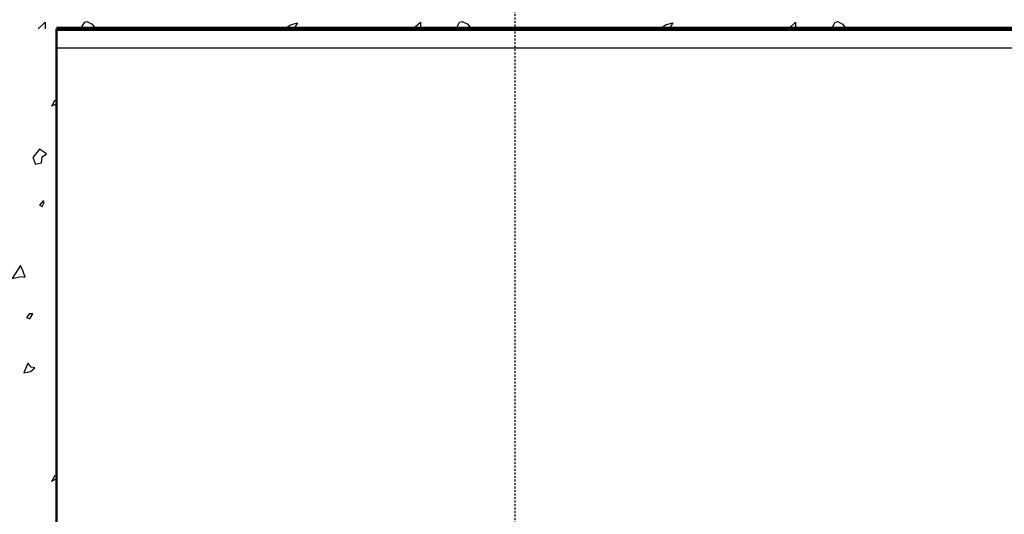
# Model space of a CAD drawing. Header units: millimetres. Extents: x 361 to 67326, y 666 to 56869.
# Tile 19 of 129: x 29049 to 32648, y 14841 to 16650. Entities that reach past the tile are written whole.
import ezdxf

# ---------------------------------------------------------------- set-up
doc = ezdxf.new("R2010")
doc.units = ezdxf.units.MM
doc.linetypes.add('DASHDOT', pattern=[25.4, 12.7, -6.35, 0, -6.35])
doc.layers.add('stramien', color=1, linetype='DASHDOT')
doc.layers.add('vanarris', color=253, linetype='Continuous')

# ---------------------------------------------------------------- blocks, each defined once
blk = doc.blocks.new('*U72')
at = {"layer": 'stramien', "color": 1, "ltscale": 0.5}
blk.add_lwpolyline([(0, 21501.2), (0, -25501.2)], dxfattribs=at)
blk = doc.blocks.new('*U71')
at = {"layer": 'stramien', "color": 0, "linetype": 'ByBlock', "lineweight": -2, "transparency": 16777216}
blk.add_blockref('*U72', (21600, 0), dxfattribs=at)

msp = doc.modelspace()

# ---------------------------------------------------------------- linework, layer by layer
at = {"layer": 'vanarris', "lineweight": 25}
for p, q in [((29116.4, 16616.2), (29141.4, 16641.2)), ((29141.4, 16641.2), (29141.4, 16616.2)), ((29271.4, 16616.2), (29286.4, 16641.2)), ((29286.4, 16641.2), (29293.9, 16643.7)), ((29293.9, 16643.7), (29313.9, 16633.7)), ((29313.9, 16633.7), (29326.4, 16616.2)), ((30016.4, 16616.2), (30038.9, 16631.2)), ((30038.9, 16631.2), (30063.9, 16638.7)), ((30063.9, 16638.7), (30051.4, 16616.2)), ((30486.4, 16616.2), (30513.9, 16641.2)), ((30513.9, 16641.2), (30513.9, 16616.2)), ((30643.9, 16616.2), (30656.4, 16641.2)), ((30656.4, 16641.2), (30666.4, 16643.7)), ((30666.4, 16643.7), (30686.4, 16633.7)), ((30686.4, 16633.7), (30698.9, 16616.2)), ((31388.9, 16616.2), (31408.9, 16631.2)), ((31408.9, 16631.2), (31436.4, 16638.7)), ((31436.4, 16638.7), (31423.9, 16616.2)), ((31858.9, 16616.2), (31883.9, 16641.2)), ((31883.9, 16641.2), (31883.9, 16616.2)), ((32016.4, 16616.2), (32028.9, 16641.2)), ((32028.9, 16641.2), (32038.9, 16643.7)), ((32038.9, 16643.7), (32056.4, 16633.7)), ((32056.4, 16633.7), (32071.4, 16616.2)), ((41533.9, 16546.2), (29183.9, 16546.2)), ((29183.9, 16341.2), (29163.9, 16333.7)), ((29166.4, 16333.7), (29178.9, 16356.2)), ((29178.9, 16356.2), (29183.9, 16351.2)), ((29121.4, 16176.2), (29096.4, 16146.2)), ((29146.4, 16158.7), (29121.4, 16176.2)), ((29131.4, 16148.7), (29146.4, 16158.7)), ((29096.4, 16146.2), (29106.4, 16121.2)), ((29106.4, 16121.2), (29128.9, 16126.2)), ((29128.9, 16126.2), (29131.4, 16148.7)), ((29136.4, 15988.7), (29121.4, 15971.2)), ((29131.4, 15966.2), (29138.9, 15981.2)), ((29138.9, 15981.2), (29133.9, 15986.2)), ((29121.4, 15971.2), (29131.4, 15966.2)), ((29051.4, 15751.2), (29021.4, 15703.7)), ((29061.4, 15728.7), (29051.4, 15751.2)), ((29068.9, 15708.7), (29061.4, 15728.7)), ((29021.4, 15703.7), (29053.9, 15711.2)), ((29053.9, 15711.2), (29068.9, 15708.7)), ((29086.4, 15576.2), (29073.9, 15561.2)), ((29073.9, 15561.2), (29086.4, 15556.2)), ((29086.4, 15556.2), (29096.4, 15573.7)), ((29096.4, 15573.7), (29086.4, 15573.7)), ((29078.9, 15393.7), (29063.9, 15358.7)), ((29091.4, 15378.7), (29078.9, 15393.7)), ((29088.9, 15363.7), (29103.9, 15376.2)), ((29103.9, 15376.2), (29091.4, 15378.7)), ((29063.9, 15358.7), (29088.9, 15363.7)), ((29183.9, 14971.2), (29163.9, 14961.2)), ((29166.4, 14961.2), (29178.9, 14983.7)), ((29178.9, 14983.7), (29183.9, 14981.2))]:
    msp.add_line(p, q, dxfattribs=at)
at = {"layer": 'vanarris', "lineweight": 50}
msp.add_line((29183.9, 13546.2), (29183.9, 16616.2), dxfattribs=at)
at = {"layer": 'vanarris', "lineweight": 90}
msp.add_line((41533.9, 16616.2), (29183.9, 16616.2), dxfattribs=at)

# ---------------------------------------------------------------- block references
at = {"layer": 'stramien'}
msp.add_blockref('*U71', (9258.9, 34362.5), dxfattribs=at)

doc.saveas('drawing.dxf')
